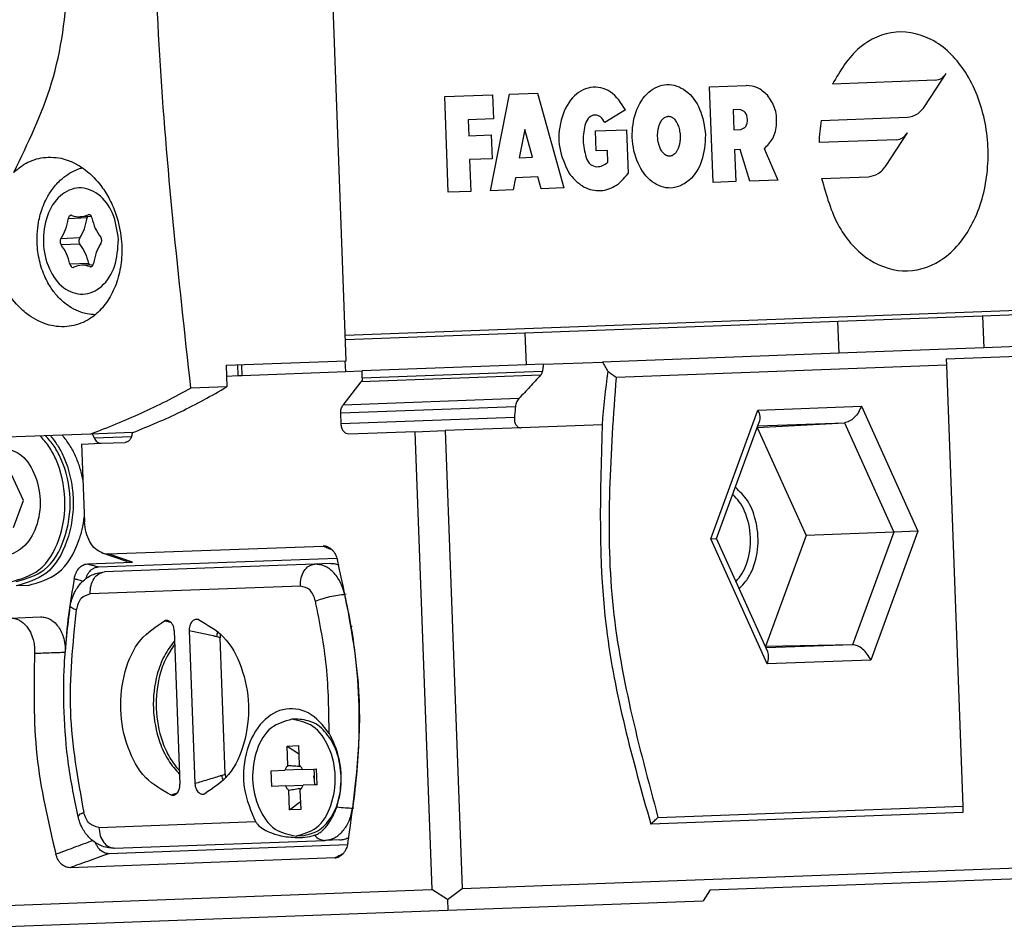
# Model space of a CAD drawing. Header units: millimetres. Extents: x -285 to 2170, y -283 to 203.
# Tile 18 of 33: x 537 to 583, y -283 to -240. Entities that reach past the tile are written whole.
import ezdxf

# ---------------------------------------------------------------- set-up
doc = ezdxf.new("R2010")
doc.units = ezdxf.units.MM

# ---------------------------------------------------------------- blocks, each defined once
blk = doc.blocks.new('CABEZA__17', base_point=(532.601, -282.801))
at = {"color": 3, "linetype": 'Continuous'}
for p, q in [((575.082, -254.254), (575.138, -255.753)), ((581.902, -254.001), (581.958, -255.5)), ((560.437, -256.298), (560.382, -254.799)), ((551.937, -256.613), (551.918, -256.109)), ((546.88, -256.8), (546.861, -256.296)), ((547.066, -256.793), (547.048, -256.29)), ((552.717, -256.907), (561.195, -256.593)), ((561.106, -256.788), (552.661, -257.101)), ((560.09, -257.881), (551.812, -258.188)), ((559.923, -258.27), (551.7, -258.575)), ((569.111, -264.482), (571.328, -258.421)), ((571.328, -258.421), (576.203, -258.24)), ((576.203, -258.24), (578.862, -264.121)), ((559.875, -258.766), (551.719, -259.069)), ((571.329, -259.171), (575.402, -259.02)), ((575.402, -259.02), (577.727, -264.163)), ((540.103, -259.731), (541.858, -259.666)), ((571.77, -270.363), (569.111, -264.482)), ((577.727, -264.163), (575.789, -269.464)), ((578.862, -264.121), (576.646, -270.182)), ((541.91, -265.579), (540.763, -265.193)), ((549.806, -266.699), (539.913, -267.065)), ((551.955, -267.09), (551.893, -267.092)), ((575.789, -269.464), (571.716, -269.615)), ((576.646, -270.182), (571.77, -270.363)), ((552.327, -277.142), (552.265, -277.144)), ((540.32, -278.058), (547.696, -277.784))]:
    blk.add_line(p, q, dxfattribs=at)
at = {"color": 7, "linetype": 'Continuous'}
for p, q in [((581.958, -255.5), (575.138, -255.753)), ((580.19, -256.016), (595.029, -255.466)), ((585.058, -255.385), (581.958, -255.5)), ((561.241, -256.268), (564.013, -256.165)), ((575.138, -255.753), (564.013, -256.165)), ((580.19, -256.016), (580.201, -256.316)), ((547.066, -256.793), (551.937, -256.613)), ((551.937, -256.613), (552.705, -256.584)), ((560.437, -256.298), (552.705, -256.584)), ((552.717, -256.907), (552.705, -256.584)), ((561.241, -256.268), (560.437, -256.298)), ((580.201, -256.316), (564.658, -256.892)), ((580.201, -256.316), (580.97, -277.052)), ((546.326, -256.821), (546.88, -256.8)), ((546.88, -256.8), (547.066, -256.793)), ((551.812, -258.188), (552.661, -257.101)), ((551.719, -259.069), (551.7, -258.575)), ((555.197, -259.44), (552.09, -259.555)), ((555.197, -259.44), (556.611, -259.388)), ((555.197, -259.44), (555.996, -280.979)), ((560.186, -259.255), (556.611, -259.388)), ((556.611, -259.388), (557.409, -280.927)), ((564, -259.114), (560.186, -259.255)), ((569.391, -264.472), (571.397, -258.985)), ((571.301, -259.247), (571.304, -259.247)), ((571.304, -259.247), (575.402, -259.02)), ((571.304, -259.247), (573.596, -264.316)), ((539.51, -260.021), (540.426, -259.987)), ((539.51, -260.021), (539.646, -263.68)), ((540.426, -259.987), (541.555, -259.946)), ((536.774, -262.678), (536.218, -261.448)), ((536.31, -263.946), (536.774, -262.678)), ((569.111, -264.482), (569.391, -264.472)), ((571.798, -269.795), (569.391, -264.472)), ((573.596, -264.316), (571.686, -269.54)), ((577.727, -264.163), (573.596, -264.316)), ((578.862, -264.121), (577.727, -264.163)), ((540.763, -265.193), (550.876, -264.818)), ((540.301, -265.8), (551.526, -265.384)), ((541.643, -265.54), (540.496, -265.153)), ((539.789, -265.658), (541.91, -265.579)), ((550.475, -265.673), (540.583, -266.04)), ((551.182, -265.647), (550.475, -265.673)), ((536.997, -266.673), (536.432, -266.694)), ((536.142, -268.206), (537.578, -268.152)), ((545.003, -268.28), (544.973, -268.272)), ((552.24, -268.61), (552.198, -268.611)), ((543.869, -268.812), (544.137, -276.023)), ((544.576, -268.786), (544.843, -275.997)), ((546.266, -275.542), (546.029, -269.133)), ((575.789, -269.464), (571.686, -269.54)), ((549.684, -272.957), (549.4, -272.968)), ((552.599, -273.6), (552.571, -273.601)), ((549.185, -274.227), (549.708, -274.207)), ((549.185, -274.227), (549.722, -274.576)), ((549.219, -275.136), (549.185, -274.227)), ((549.708, -274.207), (549.742, -275.117)), ((548.429, -275.386), (549.072, -275.362)), ((548.456, -276.125), (548.429, -275.386)), ((549.906, -275.331), (549.072, -275.362)), ((549.906, -275.331), (550.442, -275.311)), ((550.442, -275.311), (550.548, -275.307)), ((550.442, -275.311), (550.451, -275.568)), ((550.548, -275.307), (550.576, -276.046)), ((549.099, -276.101), (548.456, -276.125)), ((549.099, -276.101), (549.933, -276.07)), ((550.469, -276.05), (549.933, -276.07)), ((550.46, -275.794), (550.469, -276.05)), ((550.576, -276.046), (550.469, -276.05)), ((545.277, -276.48), (545.306, -276.469)), ((549.296, -277.225), (549.263, -276.315)), ((549.786, -276.296), (549.819, -277.205)), ((549.296, -277.225), (549.806, -276.837)), ((549.819, -277.205), (549.296, -277.225)), ((580.981, -277.351), (566.29, -277.896)), ((566.631, -277.583), (580.97, -277.052)), ((580.97, -277.052), (580.981, -277.351)), ((552.026, -278.875), (540.801, -279.291)), ((541.064, -279.031), (550.957, -278.664)), ((549.887, -278.454), (549.604, -278.464)), ((551.663, -278.638), (550.957, -278.664)), ((557.409, -280.927), (619.592, -278.622)), ((551.419, -279.487), (538.968, -279.949)), ((569.087, -280.994), (583.643, -280.455)), ((533.101, -281.828), (555.996, -280.979)), ((556.721, -281.453), (555.996, -280.979)), ((556.721, -281.453), (557.409, -280.927)), ((569.087, -280.994), (568.752, -281.507)), ((556.721, -281.453), (556.739, -281.952)), ((556.739, -281.952), (568.752, -281.507)), ((533.845, -282.801), (556.739, -281.952))]:
    blk.add_line(p, q, dxfattribs=at)
for centre, radius, start, end in [((610.481, -262.813), 46.629, 172.3511, 175.4503), ((550.893, -265.331), 0.514, 66.7968, 91.9014), ((540.738, -264.443), 0.75, 251.1868, 271.9405), ((541.885, -264.829), 0.75, 251.1868, 271.9405), ((543.508, -268.571), 0.253, 77.2096, 113.5975), ((525.88, -273.088), 26.697, 358.8983, 9.6525), ((550.678, -275.672), 0.25, 155.1895, 209.0551), ((551.236, -275.652), 0.789, 173.8814, 190.3631), ((547.649, -275.787), 4.082, 341.4455, 2.1507), ((543.794, -276.29), 0.253, 250.6471, 287.035), ((551.398, -278.974), 0.514, 272.3431, 297.4477)]:
    blk.add_arc(centre, radius, start, end, dxfattribs=at)
at = {"color": 3, "linetype": 'Continuous'}
for centre, radius, start, end in [((526.717, -272.95), 25.848, 9.6634, 13.0988), ((545.694, -269.802), 0.748, 63.3679, 77.1141), ((526.362, -273.12), 26.214, 351.1695, 358.9488), ((545.883, -274.901), 0.748, 287.1304, 300.8767)]:
    blk.add_arc(centre, radius, start, end, dxfattribs=at)
at = {"color": 7, "linetype": 'Continuous'}
for points, knots in [([(564.013, -256.165), (564.055, -256.239), (564.139, -256.386), (564.225, -256.533), (564.268, -256.606)], [0, 0, 0, 0, 0.2541256, 0.5092273, 0.5092273, 0.5092273, 0.5092273]), ([(561.106, -256.788), (561.119, -256.772), (561.142, -256.745), (561.167, -256.696), (561.185, -256.648), (561.192, -256.611), (561.195, -256.593)], [0, 0, 0, 0, 0.0624059, 0.1063843, 0.1619037, 0.2174224, 0.2174224, 0.2174224, 0.2174224]), ([(561.241, -256.268), (561.233, -256.322), (561.218, -256.43), (561.203, -256.539), (561.195, -256.593)], [0, 0, 0, 0, 0.1641745, 0.3284478, 0.3284478, 0.3284478, 0.3284478]), ([(564.658, -256.892), (564.625, -256.868), (564.56, -256.82), (564.463, -256.749), (564.365, -256.678), (564.3, -256.63), (564.268, -256.606)], [0, 0, 0, 0, 0.1209655, 0.2418427, 0.3627964, 0.4836589, 0.4836589, 0.4836589, 0.4836589]), ([(552.717, -256.907), (552.716, -256.944), (552.714, -257.013), (552.678, -257.073), (552.661, -257.101)], [0, 0, 0, 0, 0.1069444, 0.2046248, 0.2046248, 0.2046248, 0.2046248]), ([(561.106, -256.788), (560.936, -256.97), (560.595, -257.332), (560.258, -257.698), (560.09, -257.881)], [0, 0, 0, 0, 0.747067, 1.492396, 1.492396, 1.492396, 1.492396]), ([(564.658, -256.892), (564.405, -260.419), (563.903, -267.427), (565.726, -274.212), (566.631, -277.583)], [0, 0, 0, 0, 10.524812, 20.915717, 20.915717, 20.915717, 20.915717]), ([(560.09, -257.881), (560.064, -257.913), (560.02, -257.968), (559.976, -258.057), (559.941, -258.154), (559.93, -258.227), (559.923, -258.27)], [0, 0, 0, 0, 0.1234297, 0.2097276, 0.2979495, 0.4302099, 0.4302099, 0.4302099, 0.4302099]), ([(551.7, -258.575), (551.703, -258.502), (551.707, -258.364), (551.778, -258.244), (551.812, -258.188)], [0, 0, 0, 0, 0.2138888, 0.4092495, 0.4092495, 0.4092495, 0.4092495]), ([(559.923, -258.27), (559.915, -258.353), (559.898, -258.518), (559.883, -258.684), (559.875, -258.766)], [0, 0, 0, 0, 0.2489843, 0.4981391, 0.4981391, 0.4981391, 0.4981391]), ([(571.328, -258.421), (571.369, -258.522), (571.443, -258.705), (571.411, -258.899), (571.397, -258.985)], [0, 0, 0, 0, 0.3215775, 0.5787423, 0.5787423, 0.5787423, 0.5787423]), ([(576.203, -258.24), (576.159, -258.339), (576.071, -258.537), (575.871, -258.777), (575.65, -258.963), (575.479, -259.002), (575.402, -259.02)], [0, 0, 0, 0, 0.324654, 0.646469, 0.933676, 1.166751, 1.166751, 1.166751, 1.166751]), ([(559.875, -258.766), (559.874, -258.793), (559.87, -258.856), (559.881, -258.955), (559.909, -259.045), (559.949, -259.124), (559.995, -259.181), (560.058, -259.228), (560.121, -259.253), (560.167, -259.254), (560.186, -259.255)], [0, 0, 0, 0, 0.0801925, 0.1903554, 0.2947625, 0.3627021, 0.4540213, 0.5131012, 0.5951458, 0.6517581, 0.6517581, 0.6517581, 0.6517581]), ([(552.09, -259.555), (552.043, -259.548), (551.942, -259.534), (551.823, -259.417), (551.74, -259.258), (551.726, -259.133), (551.719, -259.069)], [0, 0, 0, 0, 0.1405504, 0.2983594, 0.4777653, 0.67099, 0.67099, 0.67099, 0.67099]), ([(564, -259.114), (563.905, -262.329), (563.719, -268.706), (565.437, -274.85), (566.29, -277.896)], [0, 0, 0, 0, 9.588663, 19.018272, 19.018272, 19.018272, 19.018272]), ([(536.177, -266.503), (536.653, -266.365), (537.693, -266.064), (538.572, -264.457), (538.839, -262.61), (538.505, -261.086), (537.994, -260.129), (537.708, -259.801), (537.57, -259.644)], [0, 0, 0, 0, 1.436726, 3.140187, 5.073981, 7.007775, 7.683482, 8.309266, 8.309266, 8.309266, 8.309266]), ([(536.425, -266.494), (536.9, -266.356), (537.94, -266.055), (538.82, -264.448), (539.086, -262.601), (538.753, -261.077), (538.241, -260.12), (537.955, -259.792), (537.818, -259.634)], [0, 0, 0, 0, 1.436726, 3.140187, 5.073981, 7.007775, 7.683482, 8.309266, 8.309266, 8.309266, 8.309266]), ([(538.04, -259.626), (538.156, -259.774), (538.396, -260.079), (538.891, -261.028), (539.234, -262.596), (538.953, -264.54), (538.028, -266.232), (536.933, -266.549), (536.432, -266.694)], [0, 0, 0, 0, 0.562575, 1.162608, 3.198181, 5.233754, 7.02687, 8.539213, 8.539213, 8.539213, 8.539213]), ([(539.572, -261.685), (539.528, -261.496), (539.442, -261.121), (539.229, -260.574), (538.961, -260.058), (538.721, -259.753), (538.605, -259.605)], [0, 0, 0, 0, 0.581257, 1.154852, 1.754885, 2.31746, 2.31746, 2.31746, 2.31746]), ([(540.103, -259.731), (540.091, -259.701), (540.066, -259.641), (540.039, -259.582), (540.026, -259.553)], [0, 0, 0, 0, 0.0977155, 0.1948194, 0.1948194, 0.1948194, 0.1948194]), ([(540.103, -259.731), (540.141, -259.805), (540.211, -259.941), (540.359, -259.973), (540.426, -259.987)], [0, 0, 0, 0, 0.2349873, 0.431671, 0.431671, 0.431671, 0.431671]), ([(541.89, -259.483), (541.884, -259.539), (541.873, -259.647), (541.806, -259.794), (541.701, -259.914), (541.602, -259.935), (541.555, -259.946)], [0, 0, 0, 0, 0.1666923, 0.3223991, 0.4802081, 0.6207585, 0.6207585, 0.6207585, 0.6207585]), ([(535.659, -260.168), (535.34, -260.26), (534.642, -260.463), (534.052, -261.541), (533.874, -262.782), (534.144, -264.03), (534.811, -265.001), (535.853, -265.402), (536.864, -264.925), (537.456, -263.907), (537.633, -262.642), (537.364, -261.418), (536.696, -260.387), (535.985, -260.237), (535.659, -260.168)], [0, 0, 0, 0, 0.964119, 2.107231, 3.404908, 4.702586, 5.845698, 6.809817, 7.773935, 8.917047, 10.214725, 11.512403, 12.655514, 13.619633, 13.619633, 13.619633, 13.619633]), ([(570.452, -266.818), (570.562, -266.706), (570.793, -266.472), (571.158, -265.822), (571.402, -264.818), (571.288, -263.653), (570.909, -262.673), (570.478, -262.252), (570.275, -262.054)], [0, 0, 0, 0, 0.469696, 0.981121, 2.217168, 3.499136, 4.448486, 5.290816, 5.290816, 5.290816, 5.290816]), ([(570.304, -266.49), (570.401, -266.371), (570.604, -266.123), (570.913, -265.439), (571.062, -264.41), (570.837, -263.395), (570.479, -262.735), (570.258, -262.503), (570.152, -262.391)], [0, 0, 0, 0, 0.459129, 0.959831, 2.232064, 3.504297, 4.004999, 4.464128, 4.464128, 4.464128, 4.464128]), ([(536.997, -266.673), (537.498, -266.529), (538.594, -266.215), (539.263, -264.969), (539.549, -264.036), (539.608, -263.654), (539.638, -263.462)], [0, 0, 0, 0, 1.512343, 3.30546, 3.879055, 4.460312, 4.460312, 4.460312, 4.460312]), ([(540.496, -265.153), (540.382, -265.096), (540.138, -264.973), (539.879, -264.615), (539.696, -264.177), (539.663, -263.849), (539.646, -263.68)], [0, 0, 0, 0, 0.379137, 0.809087, 1.286762, 1.792293, 1.792293, 1.792293, 1.792293]), ([(551.095, -264.859), (551.155, -264.893), (551.259, -264.951), (551.372, -265.08), (551.474, -265.236), (551.518, -265.366), (551.545, -265.446)], [0, 0, 0, 0, 0.2050738, 0.3532363, 0.5094206, 0.7621548, 0.7621548, 0.7621548, 0.7621548]), ([(539.164, -266.348), (539.175, -266.301), (539.196, -266.207), (539.25, -266.07), (539.315, -265.952), (539.397, -265.847), (539.483, -265.768), (539.577, -265.71), (539.676, -265.67), (539.748, -265.662), (539.789, -265.658)], [0, 0, 0, 0, 0.146637, 0.287373, 0.440061, 0.550015, 0.686514, 0.785425, 0.880609, 1.002811, 1.002811, 1.002811, 1.002811]), ([(539.711, -266.353), (539.719, -266.328), (539.734, -266.283), (539.771, -266.198), (539.823, -266.102), (539.898, -266.003), (539.985, -265.918), (540.083, -265.854), (540.193, -265.811), (540.265, -265.804), (540.301, -265.8)], [0, 0, 0, 0, 0.0786692, 0.1423235, 0.278124, 0.4066075, 0.5120588, 0.6433416, 0.7534793, 0.8618149, 0.8618149, 0.8618149, 0.8618149]), ([(551.624, -265.729), (551.552, -265.703), (551.409, -265.652), (551.257, -265.649), (551.182, -265.647)], [0, 0, 0, 0, 0.2279461, 0.4520193, 0.4520193, 0.4520193, 0.4520193]), ([(539.164, -266.348), (539.065, -266.919), (538.864, -268.067), (538.775, -269.228), (538.729, -269.812)], [0, 0, 0, 0, 1.737677, 3.492601, 3.492601, 3.492601, 3.492601]), ([(538.977, -267.645), (538.999, -267.535), (539.042, -267.317), (539.16, -267.027), (539.317, -266.753), (539.512, -266.515), (539.751, -266.313), (539.995, -266.175), (540.272, -266.071), (540.469, -266.051), (540.583, -266.04)], [0, 0, 0, 0, 0.334719, 0.665197, 0.934761, 1.281626, 1.579523, 1.869249, 2.118477, 2.46024, 2.46024, 2.46024, 2.46024]), ([(539.344, -277.549), (539.179, -276.737), (538.848, -275.108), (538.663, -272.713), (538.658, -270.214), (538.863, -268.563), (538.977, -267.645)], [0, 0, 0, 0, 2.48141, 4.983407, 7.193359, 9.966731, 9.966731, 9.966731, 9.966731]), ([(536.142, -268.206), (536.234, -268.211), (536.392, -268.221), (536.599, -268.315), (536.798, -268.453), (536.969, -268.646), (537.128, -268.913), (537.227, -269.184), (537.295, -269.516), (537.294, -269.732), (537.293, -269.861)], [0, 0, 0, 0, 0.274551, 0.468838, 0.673539, 0.997965, 1.233263, 1.601887, 1.858808, 2.246328, 2.246328, 2.246328, 2.246328]), ([(537.578, -268.152), (537.656, -268.156), (537.813, -268.164), (538.024, -268.254), (538.235, -268.401), (538.42, -268.61), (538.573, -268.881), (538.683, -269.194), (538.737, -269.51), (538.731, -269.725), (538.729, -269.812)], [0, 0, 0, 0, 0.231033, 0.470278, 0.675185, 1.000308, 1.295669, 1.605444, 1.990598, 2.250514, 2.250514, 2.250514, 2.250514]), ([(543.71, -276.528), (543.289, -276.289), (542.379, -275.773), (541.597, -274.259), (541.26, -272.519), (541.468, -270.759), (542.135, -269.191), (543.004, -268.609), (543.407, -268.339)], [0, 0, 0, 0, 1.428045, 3.081409, 4.889914, 6.698419, 8.351783, 9.779829, 9.779829, 9.779829, 9.779829]), ([(543.869, -268.812), (543.868, -268.787), (543.864, -268.73), (543.846, -268.646), (543.816, -268.564), (543.78, -268.493), (543.735, -268.431), (543.683, -268.382), (543.626, -268.344), (543.584, -268.331), (543.564, -268.325)], [0, 0, 0, 0, 0.0737167, 0.1726498, 0.2560435, 0.3358492, 0.4117513, 0.4830387, 0.55025, 0.6139798, 0.6139798, 0.6139798, 0.6139798]), ([(544.973, -268.272), (544.947, -268.268), (544.895, -268.262), (544.822, -268.282), (544.749, -268.324), (544.681, -268.393), (544.63, -268.482), (544.594, -268.585), (544.576, -268.684), (544.576, -268.756), (544.576, -268.786)], [0, 0, 0, 0, 0.0777853, 0.1562261, 0.2215785, 0.327997, 0.4436189, 0.526452, 0.6548251, 0.7429101, 0.7429101, 0.7429101, 0.7429101]), ([(545.003, -268.28), (545.424, -268.52), (546.334, -269.036), (547.115, -270.549), (547.453, -272.29), (547.245, -274.05), (546.578, -275.617), (545.709, -276.199), (545.306, -276.469)], [0, 0, 0, 0, 1.428045, 3.081409, 4.889914, 6.698419, 8.351783, 9.779829, 9.779829, 9.779829, 9.779829]), ([(546.044, -268.951), (546.038, -268.985), (546.028, -269.046), (546.028, -269.107), (546.029, -269.133)], [0, 0, 0, 0, 0.1035753, 0.1832634, 0.1832634, 0.1832634, 0.1832634]), ([(543.893, -269.438), (543.748, -269.651), (543.448, -270.094), (543.091, -271.107), (542.941, -272.457), (543.19, -273.792), (543.622, -274.776), (543.954, -275.195), (544.114, -275.397)], [0, 0, 0, 0, 0.769285, 1.60015, 3.193648, 4.787146, 5.618011, 6.387296, 6.387296, 6.387296, 6.387296]), ([(576.646, -270.182), (576.595, -270.086), (576.492, -269.895), (576.274, -269.671), (576.04, -269.502), (575.867, -269.476), (575.789, -269.464)], [0, 0, 0, 0, 0.324654, 0.646469, 0.933676, 1.166751, 1.166751, 1.166751, 1.166751]), ([(537.293, -269.861), (537.264, -271.468), (537.205, -274.663), (537.935, -277.774), (538.298, -279.321)], [0, 0, 0, 0, 4.799753, 9.545563, 9.545563, 9.545563, 9.545563]), ([(571.77, -270.363), (571.804, -270.259), (571.864, -270.07), (571.818, -269.88), (571.798, -269.795)], [0, 0, 0, 0, 0.3215775, 0.5787423, 0.5787423, 0.5787423, 0.5787423]), ([(551.156, -273.633), (550.865, -273.256), (550.323, -272.555), (548.906, -272.36), (547.758, -273.214), (547.155, -274.613), (547.044, -276.267), (547.481, -277.285), (547.696, -277.784)], [0, 0, 0, 0, 1.381436, 2.576011, 3.85171, 5.371596, 7.043611, 8.656285, 8.656285, 8.656285, 8.656285]), ([(549.4, -272.968), (549.056, -273.068), (548.303, -273.286), (547.667, -274.447), (547.475, -275.791), (547.766, -277.117), (548.487, -278.228), (549.253, -278.39), (549.604, -278.464)], [0, 0, 0, 0, 1.039736, 2.272504, 3.67196, 5.071416, 6.304184, 7.34392, 7.34392, 7.34392, 7.34392]), ([(549.604, -278.464), (549.948, -278.364), (550.701, -278.146), (551.338, -276.985), (551.529, -275.641), (551.239, -274.315), (550.518, -273.204), (549.751, -273.042), (549.4, -272.968)], [0, 0, 0, 0, 1.039736, 2.272504, 3.67196, 5.071416, 6.304184, 7.34392, 7.34392, 7.34392, 7.34392]), ([(551.729, -275.633), (551.688, -275.278), (551.609, -274.594), (551.156, -273.719), (550.499, -273.071), (549.945, -272.994), (549.684, -272.957)], [0, 0, 0, 0, 1.062736, 2.049468, 2.917418, 3.690445, 3.690445, 3.690445, 3.690445]), ([(551.729, -275.633), (551.724, -275.543), (551.712, -275.334), (551.66, -274.983), (551.569, -274.592), (551.446, -274.226), (551.326, -273.945), (551.24, -273.778), (551.189, -273.687), (551.167, -273.651), (551.156, -273.633)], [0, 0, 0, 0, 0.271636, 0.628797, 1.060775, 1.474906, 1.786834, 1.977089, 2.035937, 2.101387, 2.101387, 2.101387, 2.101387]), ([(549.219, -275.136), (549.189, -275.168), (549.128, -275.236), (549.091, -275.319), (549.072, -275.362)], [0, 0, 0, 0, 0.1305274, 0.2711697, 0.2711697, 0.2711697, 0.2711697]), ([(549.219, -275.136), (549.318, -275.144), (549.515, -275.159), (549.712, -275.176), (549.81, -275.184)], [0, 0, 0, 0, 0.2966439, 0.5933276, 0.5933276, 0.5933276, 0.5933276]), ([(549.906, -275.331), (549.883, -275.289), (549.84, -275.209), (549.774, -275.147), (549.742, -275.117)], [0, 0, 0, 0, 0.1406422, 0.2711697, 0.2711697, 0.2711697, 0.2711697]), ([(546.266, -275.542), (546.268, -275.569), (546.272, -275.63), (546.286, -275.69), (546.295, -275.723)], [0, 0, 0, 0, 0.0797017, 0.1832634, 0.1832634, 0.1832634, 0.1832634]), ([(549.887, -278.454), (550.145, -278.398), (550.692, -278.28), (551.299, -277.585), (551.687, -276.679), (551.714, -275.991), (551.729, -275.633)], [0, 0, 0, 0, 0.773674, 1.641694, 2.628426, 3.691162, 3.691162, 3.691162, 3.691162]), ([(543.868, -276.531), (543.888, -276.524), (543.929, -276.508), (543.98, -276.468), (544.028, -276.416), (544.071, -276.348), (544.104, -276.27), (544.124, -276.194), (544.137, -276.114), (544.137, -276.056), (544.137, -276.023)], [0, 0, 0, 0, 0.0637297, 0.1309411, 0.1907642, 0.2781225, 0.3704885, 0.4413102, 0.513638, 0.6139615, 0.6139615, 0.6139615, 0.6139615]), ([(544.843, -275.997), (544.847, -276.04), (544.853, -276.112), (544.882, -276.208), (544.92, -276.295), (544.977, -276.38), (545.05, -276.445), (545.126, -276.481), (545.2, -276.496), (545.252, -276.485), (545.277, -276.48)], [0, 0, 0, 0, 0.1311218, 0.2164639, 0.299297, 0.4149189, 0.5213374, 0.5866898, 0.6651306, 0.7429159, 0.7429159, 0.7429159, 0.7429159]), ([(549.099, -276.101), (549.121, -276.143), (549.165, -276.223), (549.231, -276.285), (549.263, -276.315)], [0, 0, 0, 0, 0.1406422, 0.2711697, 0.2711697, 0.2711697, 0.2711697]), ([(549.786, -276.296), (549.815, -276.264), (549.876, -276.196), (549.914, -276.113), (549.933, -276.07)], [0, 0, 0, 0, 0.1305274, 0.2711697, 0.2711697, 0.2711697, 0.2711697]), ([(549.849, -276.224), (549.751, -276.239), (549.556, -276.27), (549.36, -276.3), (549.263, -276.315)], [0, 0, 0, 0, 0.2966838, 0.5933276, 0.5933276, 0.5933276, 0.5933276]), ([(550.474, -278.425), (550.518, -278.407), (550.626, -278.365), (550.777, -278.261), (550.931, -278.123), (551.071, -277.961), (551.203, -277.772), (551.323, -277.561), (551.432, -277.331), (551.49, -277.169), (551.52, -277.086)], [0, 0, 0, 0, 0.142037, 0.347539, 0.544816, 0.761338, 0.989559, 1.234444, 1.487705, 1.751864, 1.751864, 1.751864, 1.751864]), ([(541.029, -279.031), (540.949, -279.028), (540.764, -279.023), (540.488, -278.949), (540.215, -278.819), (539.961, -278.636), (539.75, -278.413), (539.563, -278.138), (539.427, -277.855), (539.369, -277.641), (539.344, -277.549)], [0, 0, 0, 0, 0.238922, 0.556052, 0.845779, 1.143676, 1.490541, 1.760105, 2.13841, 2.425253, 2.425253, 2.425253, 2.425253]), ([(547.696, -277.784), (547.709, -277.804), (547.736, -277.847), (547.834, -277.966), (548.034, -278.131), (548.294, -278.263), (548.554, -278.36), (548.819, -278.435), (549.163, -278.499), (549.573, -278.533), (550.02, -278.533), (550.323, -278.461), (550.474, -278.425)], [0, 0, 0, 0, 0.069795, 0.151684, 0.464211, 0.837141, 1.020192, 1.297083, 1.663696, 2.065817, 2.532041, 2.9964, 2.9964, 2.9964, 2.9964]), ([(566.29, -277.896), (566.318, -277.87), (566.375, -277.818), (566.46, -277.739), (566.546, -277.661), (566.603, -277.609), (566.631, -277.583)], [0, 0, 0, 0, 0.1158025, 0.2315742, 0.3474151, 0.463193, 0.463193, 0.463193, 0.463193]), ([(540.801, -279.291), (540.76, -279.289), (540.687, -279.287), (540.58, -279.252), (540.482, -279.199), (540.391, -279.126), (540.305, -279.03), (540.245, -278.938), (540.2, -278.85), (540.182, -278.807), (540.172, -278.782)], [0, 0, 0, 0, 0.1231194, 0.2188731, 0.3343205, 0.4557803, 0.5663161, 0.7200088, 0.7834515, 0.8618055, 0.8618055, 0.8618055, 0.8618055]), ([(552.041, -278.811), (552.019, -278.893), (551.985, -279.026), (551.895, -279.19), (551.792, -279.327), (551.693, -279.392), (551.635, -279.43)], [0, 0, 0, 0, 0.2527343, 0.4089185, 0.557081, 0.7621548, 0.7621548, 0.7621548, 0.7621548]), ([(551.663, -278.638), (551.738, -278.631), (551.889, -278.616), (552.028, -278.554), (552.098, -278.523)], [0, 0, 0, 0, 0.2240732, 0.4520193, 0.4520193, 0.4520193, 0.4520193]), ([(538.968, -279.949), (538.932, -279.948), (538.86, -279.946), (538.749, -279.912), (538.649, -279.858), (538.561, -279.786), (538.479, -279.696), (538.408, -279.591), (538.343, -279.462), (538.315, -279.372), (538.298, -279.321)], [0, 0, 0, 0, 0.106609, 0.2149503, 0.3434314, 0.4470039, 0.5554512, 0.7053725, 0.8250087, 0.9878169, 0.9878169, 0.9878169, 0.9878169]), ([(541.029, -279.031), (541.035, -279.031), (541.046, -279.031), (541.058, -279.031), (541.064, -279.031)], [0, 0, 0, 0, 0.0175101, 0.03505077, 0.03505077, 0.03505077, 0.03505077])]:
    blk.add_open_spline(points, degree=3, knots=knots, dxfattribs=at)
at = {"color": 3, "linetype": 'Continuous'}
for points, knots in [([(550.876, -264.818), (550.945, -264.848), (551.085, -264.907), (551.224, -264.966), (551.294, -264.996)], [0, 0, 0, 0, 0.2274327, 0.4546691, 0.4546691, 0.4546691, 0.4546691]), ([(539.789, -265.658), (539.815, -265.665), (539.867, -265.68), (539.978, -265.711), (540.123, -265.751), (540.242, -265.784), (540.301, -265.8)], [0, 0, 0, 0, 0.0810489, 0.1621065, 0.3469988, 0.5319373, 0.5319373, 0.5319373, 0.5319373]), ([(549.806, -266.699), (549.811, -266.569), (549.821, -266.318), (549.962, -265.989), (550.183, -265.736), (550.382, -265.693), (550.475, -265.673)], [0, 0, 0, 0, 0.386449, 0.745261, 1.060879, 1.34198, 1.34198, 1.34198, 1.34198]), ([(551.893, -267.092), (551.832, -266.893), (551.717, -266.512), (551.383, -266.048), (550.959, -265.724), (550.632, -265.69), (550.475, -265.673)], [0, 0, 0, 0, 0.619656, 1.186721, 1.693338, 2.157937, 2.157937, 2.157937, 2.157937]), ([(539.164, -266.348), (539.19, -266.356), (539.242, -266.371), (539.337, -266.398), (539.448, -266.43), (539.533, -266.455), (539.576, -266.467)], [0, 0, 0, 0, 0.0811244, 0.1622584, 0.2950846, 0.4279364, 0.4279364, 0.4279364, 0.4279364]), ([(539.913, -267.065), (539.918, -266.935), (539.928, -266.685), (540.069, -266.356), (540.29, -266.103), (540.489, -266.06), (540.583, -266.04)], [0, 0, 0, 0, 0.386449, 0.745261, 1.060879, 1.34198, 1.34198, 1.34198, 1.34198]), ([(550.514, -267.408), (550.448, -267.208), (550.328, -266.846), (549.967, -266.744), (549.806, -266.699)], [0, 0, 0, 0, 0.587766, 1.06291, 1.06291, 1.06291, 1.06291]), ([(539.913, -267.065), (539.755, -267.123), (539.403, -267.251), (539.31, -267.621), (539.259, -267.825)], [0, 0, 0, 0, 0.475144, 1.06291, 1.06291, 1.06291, 1.06291]), ([(550.514, -267.408), (550.617, -267.369), (550.84, -267.283), (551.195, -267.193), (551.551, -267.12), (551.785, -267.101), (551.893, -267.092)], [0, 0, 0, 0, 0.33067, 0.71489, 1.096444, 1.419577, 1.419577, 1.419577, 1.419577]), ([(539.259, -267.825), (539.18, -267.803), (539.064, -267.771), (538.998, -267.675), (538.977, -267.645)], [0, 0, 0, 0, 0.2344333, 0.3425975, 0.3425975, 0.3425975, 0.3425975]), ([(551.156, -273.633), (551.146, -272.581), (551.126, -270.486), (550.718, -268.431), (550.514, -267.408)], [0, 0, 0, 0, 3.147571, 6.269741, 6.269741, 6.269741, 6.269741]), ([(543.714, -268.412), (543.663, -268.4), (543.56, -268.376), (543.458, -268.352), (543.407, -268.339)], [0, 0, 0, 0, 0.1580503, 0.3160923, 0.3160923, 0.3160923, 0.3160923]), ([(544.576, -268.786), (544.775, -268.83), (545.172, -268.918), (545.584, -269.011), (545.814, -269.062), (545.845, -269.069), (545.86, -269.073)], [0, 0, 0, 0, 0.610135, 1.220352, 1.268209, 1.316067, 1.316067, 1.316067, 1.316067]), ([(545.92, -268.834), (545.904, -268.874), (545.874, -268.951), (545.865, -269.033), (545.86, -269.073)], [0, 0, 0, 0, 0.1284344, 0.2469565, 0.2469565, 0.2469565, 0.2469565]), ([(543.887, -269.275), (543.716, -269.503), (543.359, -269.98), (542.965, -271.058), (542.807, -272.462), (543.069, -273.85), (543.542, -274.896), (543.933, -275.345), (544.12, -275.56)], [0, 0, 0, 0, 0.85084, 1.778858, 3.404171, 5.029483, 5.957501, 6.808342, 6.808342, 6.808342, 6.808342]), ([(537.293, -269.861), (537.426, -269.857), (537.69, -269.848), (538.062, -269.835), (538.408, -269.823), (538.622, -269.816), (538.729, -269.812)], [0, 0, 0, 0, 0.397358, 0.794721, 1.115883, 1.437048, 1.437048, 1.437048, 1.437048]), ([(546.103, -275.615), (546.088, -275.62), (546.057, -275.629), (545.832, -275.698), (545.427, -275.82), (545.038, -275.938), (544.843, -275.997)], [0, 0, 0, 0, 0.047858, 0.095715, 0.705933, 1.316067, 1.316067, 1.316067, 1.316067]), ([(546.103, -275.615), (546.11, -275.654), (546.125, -275.736), (546.161, -275.81), (546.18, -275.849)], [0, 0, 0, 0, 0.118522, 0.2469565, 0.2469565, 0.2469565, 0.2469565]), ([(543.71, -276.528), (543.76, -276.512), (543.861, -276.481), (543.961, -276.449), (544.011, -276.433)], [0, 0, 0, 0, 0.1580429, 0.316094, 0.316094, 0.316094, 0.316094]), ([(539.344, -277.549), (539.363, -277.517), (539.422, -277.416), (539.534, -277.376), (539.612, -277.348)], [0, 0, 0, 0, 0.1081641, 0.3425975, 0.3425975, 0.3425975, 0.3425975]), ([(540.32, -278.058), (540.159, -278.012), (539.798, -277.91), (539.678, -277.548), (539.612, -277.348)], [0, 0, 0, 0, 0.475144, 1.06291, 1.06291, 1.06291, 1.06291]), ([(550.957, -278.664), (551.112, -278.636), (551.436, -278.578), (551.834, -278.223), (552.133, -277.736), (552.22, -277.347), (552.265, -277.144)], [0, 0, 0, 0, 0.4646, 0.971216, 1.538281, 2.157937, 2.157937, 2.157937, 2.157937]), ([(551.52, -277.086), (551.653, -277.105), (551.901, -277.141), (552.15, -277.143), (552.265, -277.144)], [0, 0, 0, 0, 0.4051717, 0.7485777, 0.7485777, 0.7485777, 0.7485777]), ([(540.32, -278.058), (540.335, -278.187), (540.364, -278.436), (540.526, -278.749), (540.753, -278.976), (540.941, -279.013), (541.029, -279.031)], [0, 0, 0, 0, 0.386449, 0.745261, 1.042803, 1.308031, 1.308031, 1.308031, 1.308031]), ([(550.474, -278.425), (550.545, -278.496), (550.679, -278.631), (550.867, -278.654), (550.957, -278.664)], [0, 0, 0, 0, 0.2909841, 0.5531088, 0.5531088, 0.5531088, 0.5531088]), ([(540.028, -278.679), (539.876, -278.736), (539.572, -278.848), (539.131, -279.012), (538.707, -279.169), (538.434, -279.27), (538.298, -279.321)], [0, 0, 0, 0, 0.486808, 0.973274, 1.409374, 1.845207, 1.845207, 1.845207, 1.845207]), ([(540.801, -279.291), (540.632, -279.351), (540.294, -279.472), (539.82, -279.643), (539.378, -279.801), (539.104, -279.899), (538.968, -279.949)], [0, 0, 0, 0, 0.538586, 1.076785, 1.512517, 1.948003, 1.948003, 1.948003, 1.948003]), ([(551.419, -279.487), (551.487, -279.452), (551.621, -279.383), (551.756, -279.314), (551.823, -279.279)], [0, 0, 0, 0, 0.2274327, 0.4546691, 0.4546691, 0.4546691, 0.4546691])]:
    blk.add_open_spline(points, degree=3, knots=knots, dxfattribs=at)
at = {"color": 7, "linetype": 'Continuous'}
blk.add_open_spline([(552.041, -278.811), (552.352, -276.569), (552.976, -272.085), (552.022, -267.659), (551.545, -265.446)], degree=3, dxfattribs=at)
at = {"color": 3, "linetype": 'Continuous'}
blk.add_open_spline([(539.259, -267.825), (539.091, -269.421), (538.755, -272.612), (539.326, -275.769), (539.612, -277.348)], degree=3, dxfattribs=at)
blk = doc.blocks.new('REGLA__18', base_point=(515.369, -260.013))
at = {"color": 3, "linetype": 'Continuous'}
for p, q in [((1707.525, -212.088), (551.916, -254.912)), ((579.19, -244.123), (580.193, -242.587)), ((569.06, -243.219), (570.783, -243.156)), ((569.227, -247.716), (569.06, -243.219)), ((579.685, -242.91), (574.838, -243.09)), ((556.595, -243.681), (558.847, -243.598)), ((556.761, -248.178), (556.595, -243.681)), ((558.749, -248.105), (559.642, -243.568)), ((558.847, -243.598), (558.889, -244.722)), ((559.642, -243.568), (560.967, -243.519)), ((560.967, -243.519), (562.194, -247.977)), ((565.103, -244.304), (564.133, -244.903)), ((570.493, -244.292), (570.162, -244.304)), ((570.162, -244.304), (570.196, -245.241)), ((558.889, -244.722), (557.696, -244.766)), ((557.696, -244.766), (557.724, -245.516)), ((574.314, -244.798), (578.365, -244.648)), ((557.724, -245.516), (558.784, -245.477)), ((558.784, -245.477), (558.826, -246.601)), ((560.367, -245.23), (560.106, -246.553)), ((560.725, -246.53), (560.367, -245.23)), ((563.688, -245.295), (565.146, -245.241)), ((563.723, -246.232), (563.688, -245.295)), ((565.146, -245.241), (565.222, -247.302)), ((570.196, -245.241), (570.528, -245.229)), ((577.364, -246.92), (578.367, -245.384)), ((577.858, -245.708), (574.208, -245.843)), ((564.253, -246.212), (563.723, -246.232)), ((564.274, -246.774), (564.253, -246.212)), ((570.496, -246.168), (570.231, -246.178)), ((570.231, -246.178), (570.287, -247.677)), ((570.949, -247.653), (570.496, -246.168)), ((571.628, -246.126), (572.273, -247.603)), ((558.826, -246.601), (557.766, -246.64)), ((557.766, -246.64), (557.821, -248.139)), ((560.106, -246.553), (560.725, -246.53)), ((559.92, -247.498), (559.809, -248.065)), ((560.98, -247.459), (559.92, -247.498)), ((561.134, -248.016), (560.98, -247.459)), ((570.287, -247.677), (569.227, -247.716)), ((572.273, -247.603), (570.949, -247.653)), ((574.331, -247.527), (576.539, -247.445)), ((557.821, -248.139), (556.761, -248.178)), ((559.809, -248.065), (558.749, -248.105)), ((562.194, -247.977), (561.134, -248.016)), ((539.894, -249.236), (539.812, -249.239)), ((539.765, -249.387), (538.881, -249.42)), ((539.42, -250.329), (538.537, -250.362)), ((539.431, -250.62), (538.548, -250.653)), ((539.844, -251.534), (538.961, -251.567)), ((539.984, -251.675), (539.902, -251.678))]:
    blk.add_line(p, q, dxfattribs=at)
at = {"color": 7, "linetype": 'Continuous'}
for p, q in [((1707.533, -212.288), (551.924, -255.112)), ((551.961, -256.108), (550.833, -225.683)), ((539.973, -249.312), (539.436, -249.332)), ((540.057, -251.593), (539.521, -251.613)), ((546.308, -256.317), (551.961, -256.108)), ((546.308, -256.317), (546.345, -257.337)), ((546.345, -257.337), (544.652, -257.4)), ((539.936, -259.556), (527.609, -260.013)), ((541.923, -259.482), (539.936, -259.556))]:
    blk.add_line(p, q, dxfattribs=at)
at = {"color": 3, "linetype": 'Continuous'}
blk.add_arc((581.919, -246.1), 7.715, 170.2847, 178.0929, dxfattribs=at)
at = {"color": 7, "linetype": 'Continuous'}
for centre, radius, start, end in [((539.396, -248.365), 0.968, 272.3505, 295.4333), ((539.857, -249.333), 0.104, 92.3505, 115.4333), ((539.017, -249.364), 0.104, 68.8212, 91.8837), ((539.404, -248.365), 0.968, 248.8212, 271.8837), ((539.1, -251.612), 0.104, 272.3505, 295.4333), ((539.56, -252.58), 0.968, 92.3505, 115.4333), ((539.553, -252.58), 0.968, 68.8212, 91.8837), ((539.94, -251.58), 0.104, 248.8212, 271.8837)]:
    blk.add_arc(centre, radius, start, end, dxfattribs=at)
for points, knots in [([(536.321, -247.242), (536.987, -245.865), (538.365, -243.02), (539.002, -238.197), (538.667, -233.304), (537.243, -228.774), (534.974, -224.887), (532.687, -223.227), (531.606, -222.442)], [0, 0, 0, 0, 4.563564, 9.43223, 14.383244, 19.172389, 23.598469, 27.571286, 27.571286, 27.571286, 27.571286]), ([(544.652, -257.4), (544.077, -252.183), (542.926, -241.742), (542.826, -231.237), (542.776, -225.981)], [0, 0, 0, 0, 15.734121, 31.492019, 31.492019, 31.492019, 31.492019]), ([(536.321, -247.242), (536.453, -247.126), (536.685, -246.924), (537.088, -246.709), (537.493, -246.568), (537.788, -246.541), (537.935, -246.527)], [0, 0, 0, 0, 0.525499, 0.919049, 1.362424, 1.803996, 1.803996, 1.803996, 1.803996]), ([(537.935, -246.527), (538.106, -246.531), (538.411, -246.539), (538.881, -246.667), (539.3, -246.858), (539.873, -247.24), (540.399, -247.79), (540.848, -248.519), (541.198, -249.344), (541.407, -250.308), (541.413, -251.357), (541.237, -252.281), (540.889, -253.101), (540.459, -253.676), (540.013, -254.063), (539.61, -254.301), (539.156, -254.462), (538.854, -254.49), (538.703, -254.504)], [0, 0, 0, 0, 0.509312, 0.912144, 1.451007, 1.883888, 2.97231, 3.699382, 4.445011, 5.653491, 6.629899, 7.572607, 8.455701, 9.282053, 9.698238, 10.223146, 10.677455, 11.129714, 11.129714, 11.129714, 11.129714]), ([(540.145, -253.944), (540.018, -253.933), (539.793, -253.913), (539.417, -253.806), (539.06, -253.641), (538.647, -253.355), (538.282, -252.988), (537.991, -252.566), (537.723, -252.052), (537.503, -251.394), (537.413, -250.703), (537.416, -250.095), (537.48, -249.534), (537.627, -248.992), (537.84, -248.494), (538.099, -248.052), (538.449, -247.644), (538.844, -247.332), (539.147, -247.168), (539.384, -247.074), (539.49, -247.043), (539.548, -247.026)], [0, 0, 0, 0, 0.380112, 0.677304, 1.167138, 1.552428, 2.181342, 2.70682, 3.083543, 3.919046, 4.771541, 5.160777, 5.741446, 6.460805, 6.837528, 7.363005, 7.991919, 8.437258, 8.867112, 9.019526, 9.199427, 9.199427, 9.199427, 9.199427]), ([(538.703, -254.504), (538.531, -254.5), (538.223, -254.492), (537.769, -254.367), (537.344, -254.178), (536.882, -253.872), (536.316, -253.34), (535.834, -252.621), (535.433, -251.666), (535.256, -250.826), (535.226, -250.032), (535.273, -249.43), (535.384, -248.873), (535.514, -248.525), (535.57, -248.376)], [0, 0, 0, 0, 0.514941, 0.921217, 1.402754, 1.903904, 2.577356, 3.720568, 4.467522, 5.678513, 6.267543, 6.847345, 7.486975, 7.962186, 7.962186, 7.962186, 7.962186]), ([(539.996, -249.378), (539.983, -249.336), (539.96, -249.261), (539.886, -249.239), (539.852, -249.229)], [0, 0, 0, 0, 0.1216426, 0.2194993, 0.2194993, 0.2194993, 0.2194993]), ([(538.537, -250.362), (538.62, -250.22), (538.791, -249.927), (538.851, -249.593), (538.881, -249.42)], [0, 0, 0, 0, 0.48692, 1.010141, 1.010141, 1.010141, 1.010141]), ([(539.013, -249.26), (538.981, -249.273), (538.908, -249.3), (538.891, -249.377), (538.881, -249.42)], [0, 0, 0, 0, 0.0978776, 0.2195505, 0.2195505, 0.2195505, 0.2195505]), ([(539.42, -250.329), (539.503, -250.188), (539.674, -249.895), (539.734, -249.56), (539.765, -249.387)], [0, 0, 0, 0, 0.48692, 1.010141, 1.010141, 1.010141, 1.010141]), ([(539.783, -249.319), (539.779, -249.33), (539.77, -249.352), (539.767, -249.375), (539.765, -249.387)], [0, 0, 0, 0, 0.03403707, 0.07015307, 0.07015307, 0.07015307, 0.07015307]), ([(539.996, -249.378), (540.039, -249.549), (540.123, -249.878), (540.316, -250.157), (540.409, -250.292)], [0, 0, 0, 0, 0.523195, 1.010075, 1.010075, 1.010075, 1.010075]), ([(538.537, -250.362), (538.516, -250.411), (538.476, -250.51), (538.524, -250.605), (538.548, -250.653)], [0, 0, 0, 0, 0.1523546, 0.3047011, 0.3047011, 0.3047011, 0.3047011]), ([(539.42, -250.329), (539.4, -250.378), (539.359, -250.477), (539.407, -250.572), (539.431, -250.62)], [0, 0, 0, 0, 0.1523546, 0.3047011, 0.3047011, 0.3047011, 0.3047011]), ([(539.844, -251.534), (539.801, -251.364), (539.717, -251.034), (539.524, -250.755), (539.431, -250.62)], [0, 0, 0, 0, 0.523195, 1.010075, 1.010075, 1.010075, 1.010075]), ([(540.42, -250.583), (540.337, -250.725), (540.165, -251.018), (540.106, -251.352), (540.075, -251.525)], [0, 0, 0, 0, 0.48692, 1.010141, 1.010141, 1.010141, 1.010141]), ([(540.42, -250.583), (540.44, -250.534), (540.481, -250.435), (540.433, -250.34), (540.409, -250.292)], [0, 0, 0, 0, 0.1523546, 0.3047011, 0.3047011, 0.3047011, 0.3047011]), ([(538.961, -251.567), (538.917, -251.396), (538.833, -251.067), (538.641, -250.788), (538.548, -250.653)], [0, 0, 0, 0, 0.523195, 1.010075, 1.010075, 1.010075, 1.010075]), ([(538.961, -251.567), (538.974, -251.609), (538.997, -251.684), (539.071, -251.706), (539.104, -251.716)], [0, 0, 0, 0, 0.1216426, 0.2194993, 0.2194993, 0.2194993, 0.2194993]), ([(539.844, -251.534), (539.847, -251.546), (539.852, -251.569), (539.862, -251.59), (539.867, -251.6)], [0, 0, 0, 0, 0.03599332, 0.06992156, 0.06992156, 0.06992156, 0.06992156]), ([(539.943, -251.685), (539.976, -251.672), (540.048, -251.645), (540.066, -251.568), (540.075, -251.525)], [0, 0, 0, 0, 0.0978776, 0.2195505, 0.2195505, 0.2195505, 0.2195505]), ([(544.652, -257.4), (544.264, -257.608), (543.491, -258.021), (542.313, -258.583), (541.131, -259.1), (540.333, -259.405), (539.936, -259.556)], [0, 0, 0, 0, 1.321561, 2.627952, 3.916123, 5.190225, 5.190225, 5.190225, 5.190225]), ([(541.923, -259.482), (542.676, -259.173), (544.194, -258.548), (545.624, -257.743), (546.345, -257.337)], [0, 0, 0, 0, 2.439365, 4.919009, 4.919009, 4.919009, 4.919009])]:
    blk.add_open_spline(points, degree=3, knots=knots, dxfattribs=at)
at = {"color": 3, "linetype": 'Continuous'}
for points, knots in [([(574.331, -247.527), (574.547, -248.313), (574.954, -249.788), (576.418, -251.457), (578.374, -252.103), (580.298, -251.344), (581.614, -249.585), (582.248, -247.271), (582.129, -244.781), (581.28, -242.551), (579.792, -240.947), (577.807, -240.429), (575.894, -241.291), (575.207, -242.462), (574.838, -243.09)], [0, 0, 0, 0, 2.423735, 4.54726, 6.387327, 8.223399, 10.339203, 12.757667, 15.293288, 17.695337, 19.787998, 21.613075, 23.466099, 25.612786, 25.612786, 25.612786, 25.612786]), ([(579.685, -242.91), (579.783, -242.89), (579.992, -242.846), (580.124, -242.676), (580.193, -242.587)], [0, 0, 0, 0, 0.2925002, 0.6209176, 0.6209176, 0.6209176, 0.6209176]), ([(565.103, -244.304), (564.898, -243.982), (564.52, -243.386), (563.421, -243.111), (562.48, -243.727), (561.994, -244.808), (561.902, -246.097), (562.257, -246.885), (562.43, -247.271)], [0, 0, 0, 0, 1.113216, 2.055073, 3.036372, 4.21345, 5.518093, 6.77244, 6.77244, 6.77244, 6.77244]), ([(568.867, -245.478), (568.809, -245.064), (568.701, -244.286), (568.043, -243.358), (567.051, -242.975), (566.083, -243.43), (565.518, -244.404), (565.348, -245.609), (565.606, -246.797), (566.243, -247.726), (567.241, -248.109), (568.202, -247.654), (568.789, -246.679), (568.84, -245.895), (568.867, -245.478)], [0, 0, 0, 0, 1.240417, 2.333121, 3.254691, 4.176261, 5.268965, 6.509382, 7.749799, 8.842503, 9.764073, 10.685643, 11.778347, 13.018764, 13.018764, 13.018764, 13.018764]), ([(571.784, -243.615), (571.634, -243.477), (571.349, -243.215), (570.966, -243.175), (570.783, -243.156)], [0, 0, 0, 0, 0.590243, 1.127628, 1.127628, 1.127628, 1.127628]), ([(571.628, -246.126), (571.779, -245.977), (572.103, -245.655), (572.243, -244.942), (572.183, -244.207), (571.913, -243.806), (571.784, -243.615)], [0, 0, 0, 0, 0.62258, 1.344123, 2.091487, 2.773318, 2.773318, 2.773318, 2.773318]), ([(578.365, -244.648), (578.525, -244.615), (578.865, -244.544), (579.078, -244.268), (579.19, -244.123)], [0, 0, 0, 0, 0.474325, 1.006893, 1.006893, 1.006893, 1.006893]), ([(564.133, -244.903), (564.076, -244.803), (563.969, -244.62), (563.658, -244.504), (563.355, -244.642), (563.263, -244.833), (563.213, -244.937)], [0, 0, 0, 0, 0.337601, 0.622263, 0.906924, 1.244526, 1.244526, 1.244526, 1.244526]), ([(567.11, -244.605), (567.102, -244.606), (567.084, -244.607), (567.038, -244.615), (566.976, -244.638), (566.912, -244.68), (566.857, -244.73), (566.805, -244.792), (566.755, -244.872), (566.706, -244.975), (566.663, -245.099), (566.632, -245.243), (566.618, -245.366), (566.613, -245.47), (566.614, -245.562), (566.621, -245.676), (566.635, -245.771), (566.65, -245.847), (566.664, -245.904), (566.685, -245.976), (566.714, -246.06), (566.754, -246.149), (566.801, -246.232), (566.857, -246.31), (566.925, -246.382), (566.998, -246.433), (567.064, -246.462), (567.117, -246.477), (567.173, -246.481), (567.228, -246.474), (567.281, -246.459), (567.344, -246.428), (567.407, -246.38), (567.462, -246.32), (567.503, -246.263), (567.549, -246.185), (567.597, -246.077), (567.641, -245.928), (567.662, -245.807), (567.671, -245.715), (567.675, -245.65), (567.677, -245.567), (567.673, -245.467), (567.661, -245.355), (567.64, -245.235), (567.61, -245.121), (567.575, -245.024), (567.544, -244.954), (567.508, -244.886), (567.465, -244.817), (567.406, -244.744), (567.346, -244.689), (567.284, -244.647), (567.216, -244.617), (567.159, -244.606), (567.122, -244.605), (567.114, -244.605), (567.11, -244.605)], [0, 0, 0, 0, 0.024199, 0.05328, 0.14175, 0.21923, 0.280451, 0.365514, 0.460177, 0.565047, 0.705665, 0.853589, 1.007308, 1.073653, 1.166985, 1.282654, 1.416542, 1.454611, 1.5145, 1.591617, 1.681626, 1.780578, 1.88511, 1.965268, 2.0682, 2.182888, 2.228016, 2.283793, 2.348433, 2.394229, 2.449129, 2.514053, 2.602732, 2.68535, 2.757622, 2.813482, 2.956036, 3.111417, 3.278497, 3.322881, 3.388819, 3.473323, 3.573624, 3.68724, 3.812057, 3.938353, 4.041096, 4.118955, 4.169959, 4.270566, 4.363594, 4.449545, 4.512456, 4.587655, 4.672241, 4.68471, 4.697143, 4.697143, 4.697143, 4.697143]), ([(570.528, -245.229), (570.615, -245.189), (570.812, -245.098), (570.865, -244.747), (570.786, -244.402), (570.583, -244.326), (570.493, -244.292)], [0, 0, 0, 0, 0.27162, 0.616952, 0.962283, 1.233903, 1.233903, 1.233903, 1.233903]), ([(563.213, -244.937), (563.158, -245.204), (563.048, -245.74), (563.179, -246.272), (563.245, -246.538)], [0, 0, 0, 0, 0.807568, 1.619184, 1.619184, 1.619184, 1.619184]), ([(577.858, -245.708), (577.957, -245.687), (578.166, -245.644), (578.297, -245.474), (578.367, -245.384)], [0, 0, 0, 0, 0.2925002, 0.6209176, 0.6209176, 0.6209176, 0.6209176]), ([(563.245, -246.538), (563.3, -246.665), (563.4, -246.896), (563.642, -246.955), (563.751, -246.981)], [0, 0, 0, 0, 0.3882872, 0.7082941, 0.7082941, 0.7082941, 0.7082941]), ([(563.751, -246.981), (563.844, -246.969), (564.035, -246.943), (564.193, -246.831), (564.274, -246.774)], [0, 0, 0, 0, 0.2774372, 0.5700585, 0.5700585, 0.5700585, 0.5700585]), ([(576.539, -247.445), (576.699, -247.412), (577.038, -247.341), (577.251, -247.066), (577.364, -246.92)], [0, 0, 0, 0, 0.474325, 1.006893, 1.006893, 1.006893, 1.006893]), ([(562.43, -247.271), (562.628, -247.499), (563.002, -247.929), (563.832, -248.179), (564.664, -247.95), (565.03, -247.526), (565.222, -247.302)], [0, 0, 0, 0, 0.890698, 1.680026, 2.459573, 3.329213, 3.329213, 3.329213, 3.329213]), ([(541.245, -250.407), (541.217, -250.834), (541.165, -251.639), (540.563, -252.638), (539.577, -253.106), (538.553, -252.713), (537.9, -251.76), (537.636, -250.541), (537.809, -249.306), (538.39, -248.307), (539.382, -247.839), (540.4, -248.232), (541.074, -249.184), (541.186, -249.983), (541.245, -250.407)], [0, 0, 0, 0, 1.272245, 2.393017, 3.338248, 4.283418, 5.404089, 6.676289, 7.948534, 9.069306, 10.014537, 10.959707, 12.080378, 13.352578, 13.352578, 13.352578, 13.352578])]:
    blk.add_open_spline(points, degree=3, knots=knots, dxfattribs=at)
blk = doc.blocks.new('Regla_G2_cm1540-T__19', base_point=(515.369, -282.801))
for name, p in [('REGLA__18', (515.369, -260.013)), ('CABEZA__17', (532.601, -282.801))]:
    blk.add_blockref(name, p)
blk = doc.blocks.new('Alzado1', base_point=(1009, -223))
blk.add_blockref('Regla_G2_cm1540-T__19', (515.369, -282.801))

msp = doc.modelspace()

# ---------------------------------------------------------------- block references
msp.add_blockref('Alzado1', (1009, -223))

doc.saveas('drawing.dxf')
